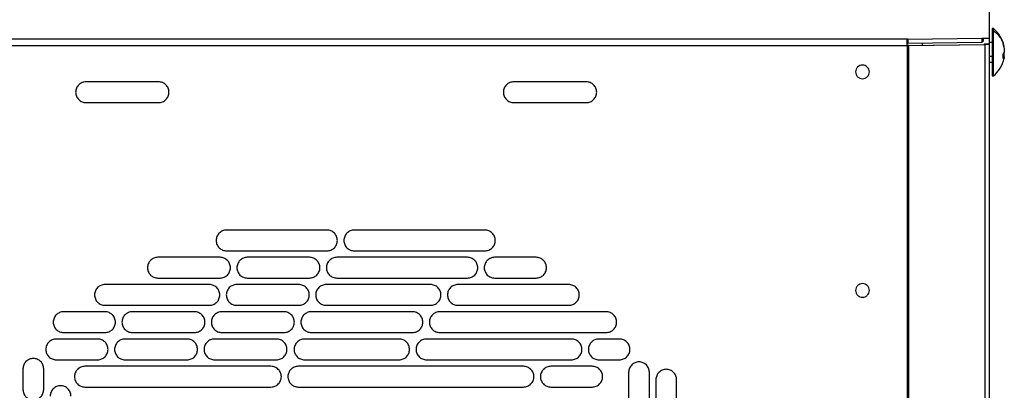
# Model space of a CAD drawing. Header units: millimetres. Extents: x 0 to 3353, y 0 to 2591.
# Tile 9 of 32: x 599 to 901, y 1772 to 1886. Entities that reach past the tile are written whole.
import ezdxf

# ---------------------------------------------------------------- set-up
doc = ezdxf.new("R2010")
doc.units = ezdxf.units.MM
doc.header["$LTSCALE"] = 12

msp = doc.modelspace()

# ---------------------------------------------------------------- linework, layer by layer
for p, q in [((896.38, 1880.11), (896.38, 1900.95)), ((897.56, 1883.08), (897.18, 1883.08)), ((871.36, 1879.78), (521.12, 1879.78)), ((871.36, 1879.78), (893.95, 1880.09)), ((871.36, 1879.78), (871.36, 1878.63)), ((871.36, 1878.63), (893.95, 1878.95)), ((893.95, 1880.09), (893.95, 1878.95)), ((894.38, 1880.11), (895.24, 1880.11)), ((895.24, 1880.11), (896.38, 1880.11)), ((896.38, 1878.26), (896.38, 1880.11)), ((897.18, 1878.8), (896.38, 1878.8)), ((521.34, 1877.85), (871.14, 1877.85)), ((871.14, 1877.85), (871.14, 448.8)), ((871.34, 1877.91), (894.66, 1878.23)), ((871.64, 1877.91), (871.34, 1877.91)), ((871.64, 1877.91), (894.95, 1878.23)), ((871.64, 1877.85), (871.64, 1877.91)), ((871.64, 448.8), (871.64, 1877.85)), ((871.64, 1877.85), (871.64, 1877.85)), ((875.8, 1877.97), (875.8, 1878.7)), ((894.66, 1878.23), (894.95, 1878.23)), ((894.95, 1878.23), (894.95, 448.8)), ((895.24, 1878.26), (896.38, 1878.26)), ((896.38, 448.8), (896.38, 1878.26)), ((900.82, 1877.16), (900.88, 1877.17)), ((896.38, 1874.6), (897.18, 1874.6)), ((896.38, 1872.8), (897.18, 1872.8)), ((900.38, 1874.49), (900.8, 1874.5)), ((900.38, 1874.48), (900.88, 1874.44)), ((900.38, 1874.47), (900.8, 1874.43)), ((900.49, 1875.29), (900.88, 1875.27)), ((641.85, 1866.74), (619.63, 1866.74)), ((772.86, 1866.74), (750.63, 1866.74)), ((897.18, 1868.53), (897.56, 1868.53)), ((619.63, 1860.39), (641.85, 1860.39)), ((750.63, 1860.39), (772.86, 1860.39)), ((693.44, 1821.3), (662.68, 1821.3)), ((741.79, 1821.3), (701.79, 1821.3)), ((660.68, 1812.95), (641.63, 1812.95)), ((662.68, 1814.95), (693.44, 1814.95)), ((688.08, 1812.95), (669.03, 1812.95)), ((736.43, 1812.95), (696.43, 1812.95)), ((701.79, 1814.95), (741.79, 1814.95)), ((757.48, 1812.95), (744.78, 1812.95)), ((641.63, 1806.6), (660.68, 1806.6)), ((669.03, 1806.6), (688.08, 1806.6)), ((696.43, 1806.6), (736.43, 1806.6)), ((744.78, 1806.6), (757.48, 1806.6)), ((657.41, 1804.6), (625.41, 1804.6)), ((684.81, 1804.6), (665.76, 1804.6)), ((725.16, 1804.6), (693.16, 1804.6)), ((767.51, 1804.6), (733.51, 1804.6)), ((625.41, 1798.25), (657.41, 1798.25)), ((665.76, 1798.25), (684.81, 1798.25)), ((693.16, 1798.25), (725.16, 1798.25)), ((733.51, 1798.25), (767.51, 1798.25)), ((625.46, 1796.25), (612.76, 1796.25)), ((652.86, 1796.25), (633.81, 1796.25)), ((680.26, 1796.25), (661.21, 1796.25)), ((719.61, 1796.25), (688.61, 1796.25)), ((778.96, 1796.25), (727.96, 1796.25)), ((612.76, 1789.9), (625.46, 1789.9)), ((633.81, 1789.9), (652.86, 1789.9)), ((661.21, 1789.9), (680.26, 1789.9)), ((688.61, 1789.9), (719.61, 1789.9)), ((727.96, 1789.9), (778.96, 1789.9)), ((623.2, 1787.9), (610.5, 1787.9)), ((650.6, 1787.9), (631.55, 1787.9)), ((678, 1787.9), (658.95, 1787.9)), ((715.53, 1787.9), (686.53, 1787.9)), ((768.33, 1787.9), (723.88, 1787.9)), ((783.03, 1787.9), (776.68, 1787.9)), ((610.5, 1781.55), (623.2, 1781.55)), ((676.28, 1779.55), (619.28, 1779.55)), ((631.55, 1781.55), (650.6, 1781.55)), ((658.95, 1781.55), (678, 1781.55)), ((753.63, 1779.55), (684.63, 1779.55)), ((686.53, 1781.55), (715.53, 1781.55)), ((723.88, 1781.55), (768.33, 1781.55)), ((774.68, 1779.55), (761.98, 1779.55)), ((776.68, 1781.55), (783.03, 1781.55)), ((600.31, 1778.76), (600.31, 1772.41)), ((606.66, 1772.41), (606.66, 1778.76)), ((785.82, 1777.71), (785.82, 1765.01)), ((792.17, 1765.01), (792.17, 1777.71)), ((794.17, 1775.45), (794.17, 1762.75)), ((800.52, 1762.75), (800.52, 1775.45)), ((619.28, 1773.2), (676.28, 1773.2)), ((684.63, 1773.2), (753.63, 1773.2)), ((761.98, 1773.2), (774.68, 1773.2))]:
    msp.add_line(p, q)
at = {"flags": 128}
msp.add_lwpolyline([(897.56, 1882.46), (897.35, 1882.46), (897.18, 1882.46)], dxfattribs=at)
for start, end in [(11.6932, 50.3366), (309.6633, 348.7067)]:
    msp.add_arc((891.56, 1875.8), 9.43, start, end)
for points, knots in [([(897.18, 1883.05), (897.18, 1883.06), (897.18, 1883.24), (897.18, 1882.84), (897.18, 1882.46)], [0, 0, 0, 0, 0.0511533, 1, 1, 1, 1]), ([(897.18, 1882.46), (897.18, 1881.98), (897.18, 1881.02), (897.18, 1878.5), (897.18, 1875.65), (897.18, 1872.8), (897.18, 1870.43), (897.18, 1868.82), (897.18, 1868.64), (897.18, 1868.56)], [0, 0, 0, 0, 0.143966, 0.287932, 0.431898, 0.575864, 0.71983, 0.863795, 1, 1, 1, 1]), ([(897.56, 1882.46), (897.56, 1882.84), (897.56, 1883.24), (897.56, 1883.06), (897.56, 1883.05)], [0, 0, 0, 0, 0.9488467, 1, 1, 1, 1]), ([(897.56, 1868.56), (897.56, 1868.64), (897.56, 1868.82), (897.56, 1870.43), (897.56, 1872.8), (897.56, 1875.65), (897.56, 1878.5), (897.56, 1881.02), (897.56, 1881.98), (897.56, 1882.46)], [0, 0, 0, 0, 0.136072, 0.28006, 0.424048, 0.568036, 0.712024, 0.856012, 1, 1, 1, 1]), ([(897.56, 1882.46), (898.18, 1882), (898.74, 1881.45), (899.7, 1880.23), (900.09, 1879.56), (900.38, 1878.86)], [0, 0, 0, 0, 0.5, 0.5, 1, 1, 1, 1]), ([(871.14, 1877.85), (871.14, 1877.89), (871.14, 1877.99), (871.13, 1878.16), (871.13, 1878.39), (871.12, 1878.7), (871.11, 1879.05), (871.11, 1879.37), (871.13, 1879.58), (871.16, 1879.69), (871.2, 1879.74), (871.23, 1879.76), (871.27, 1879.77), (871.31, 1879.77), (871.35, 1879.78), (871.36, 1879.78)], [0, 0, 0, 0, 0.041203, 0.100068, 0.176588, 0.270749, 0.438453, 0.575612, 0.724397, 0.839475, 0.883548, 0.921115, 0.952543, 0.978464, 1, 1, 1, 1]), ([(893.95, 1880.09), (893.98, 1880.09), (894.03, 1880.09), (894.12, 1880.1), (894.2, 1880.1), (894.3, 1880.1), (894.35, 1880.11), (894.38, 1880.11)], [0, 0, 0, 0, 0.165612, 0.331789, 0.500677, 0.750547, 1, 1, 1, 1]), ([(894.38, 1880.11), (894.37, 1879.91), (894.36, 1879.53), (894.34, 1879.15), (894.33, 1878.96)], [0, 0, 0, 0, 0.50886, 1, 1, 1, 1]), ([(900.8, 1877.7), (900.78, 1877.79), (900.74, 1877.98), (900.67, 1878.26), (900.58, 1878.53), (900.49, 1878.8), (900.42, 1878.98), (900.38, 1879.07)], [0, 0, 0, 0, 0.200224, 0.400112, 0.599888, 0.799776, 1, 1, 1, 1]), ([(871.14, 1877.85), (871.14, 1877.94), (871.13, 1878.06), (871.11, 1878.28), (871.11, 1878.38), (871.12, 1878.54), (871.14, 1878.58), (871.21, 1878.63), (871.27, 1878.63), (871.36, 1878.63)], [0, 0, 0, 0, 0.25, 0.25, 0.5, 0.5, 0.75, 0.75, 1, 1, 1, 1]), ([(895.24, 1878.26), (895.24, 1878.25), (895.23, 1878.25), (895.17, 1878.24), (895.13, 1878.24), (895.02, 1878.24), (894.96, 1878.24), (894.81, 1878.24), (894.73, 1878.24), (894.66, 1878.23)], [0, 0, 0, 0, 0.25, 0.25, 0.5, 0.5, 0.75, 0.75, 1, 1, 1, 1]), ([(896.38, 1878.26), (896.38, 1878.25), (896.38, 1878.25), (896.36, 1878.25), (896.34, 1878.25), (896.29, 1878.25), (896.22, 1878.24), (896.13, 1878.24), (896.01, 1878.24), (895.87, 1878.24), (895.69, 1878.24), (895.47, 1878.24), (895.23, 1878.24), (895.05, 1878.23), (894.95, 1878.23)], [0, 0, 0, 0, 0.051056, 0.107983, 0.170781, 0.239449, 0.313987, 0.394393, 0.480666, 0.572806, 0.670811, 0.774679, 0.884409, 1, 1, 1, 1]), ([(900.38, 1878.51), (900.42, 1878.42), (900.49, 1878.24), (900.58, 1877.96), (900.67, 1877.68), (900.74, 1877.39), (900.78, 1877.2), (900.8, 1877.11)], [0, 0, 0, 0, 0.2002236, 0.4001119, 0.5998881, 0.7997764, 1, 1, 1, 1]), ([(900.8, 1875.77), (900.78, 1875.73), (900.74, 1875.64), (900.67, 1875.51), (900.58, 1875.39), (900.49, 1875.26), (900.42, 1875.17), (900.38, 1875.13)], [0, 0, 0, 0, 0.200224, 0.400112, 0.599888, 0.799776, 1, 1, 1, 1]), ([(900.38, 1873.85), (900.42, 1873.89), (900.49, 1873.96), (900.58, 1874.08), (900.67, 1874.19), (900.74, 1874.31), (900.78, 1874.39), (900.8, 1874.43)], [0, 0, 0, 0, 0.200224, 0.400112, 0.599888, 0.799776, 1, 1, 1, 1]), ([(859.54, 1869.79), (859.54, 1870.06), (859.48, 1870.34), (859.27, 1870.85), (859.12, 1871.08), (858.73, 1871.47), (858.5, 1871.62), (857.99, 1871.83), (857.71, 1871.89), (857.16, 1871.89), (856.89, 1871.83), (856.38, 1871.62), (856.15, 1871.47), (855.76, 1871.08), (855.6, 1870.85), (855.39, 1870.34), (855.34, 1870.06), (855.34, 1869.79)], [0, 0, 0, 0, 0.125, 0.125, 0.25, 0.25, 0.375, 0.375, 0.5, 0.5, 0.625, 0.625, 0.75, 0.75, 0.875, 0.875, 1, 1, 1, 1]), ([(855.34, 1869.79), (855.34, 1869.51), (855.39, 1869.24), (855.6, 1868.73), (855.76, 1868.5), (856.15, 1868.11), (856.38, 1867.95), (856.89, 1867.74), (857.16, 1867.69), (857.71, 1867.69), (857.99, 1867.74), (858.5, 1867.95), (858.73, 1868.11), (859.12, 1868.5), (859.27, 1868.73), (859.48, 1869.24), (859.54, 1869.51), (859.54, 1869.79)], [0, 0, 0, 0, 0.125, 0.125, 0.25, 0.25, 0.375, 0.375, 0.5, 0.5, 0.625, 0.625, 0.75, 0.75, 0.875, 0.875, 1, 1, 1, 1]), ([(619.63, 1866.74), (619.21, 1866.74), (618.79, 1866.65), (618.03, 1866.34), (617.67, 1866.1), (617.09, 1865.51), (616.85, 1865.16), (616.53, 1864.39), (616.45, 1863.98), (616.45, 1863.15), (616.53, 1862.73), (616.85, 1861.96), (617.09, 1861.61), (617.67, 1861.02), (618.03, 1860.79), (618.79, 1860.47), (619.21, 1860.39), (619.63, 1860.39)], [0, 0, 0, 0, 0.125, 0.125, 0.25, 0.25, 0.375, 0.375, 0.5, 0.5, 0.625, 0.625, 0.75, 0.75, 0.875, 0.875, 1, 1, 1, 1]), ([(645.03, 1863.56), (645.03, 1863.98), (644.94, 1864.39), (644.62, 1865.16), (644.39, 1865.51), (643.8, 1866.1), (643.45, 1866.34), (642.68, 1866.65), (642.27, 1866.74), (641.85, 1866.74)], [0, 0, 0, 0, 0.25, 0.25, 0.5, 0.5, 0.75, 0.75, 1, 1, 1, 1]), ([(750.63, 1866.74), (750.21, 1866.74), (749.8, 1866.65), (749.03, 1866.34), (748.68, 1866.1), (748.09, 1865.51), (747.86, 1865.16), (747.54, 1864.39), (747.46, 1863.98), (747.46, 1863.15), (747.54, 1862.73), (747.86, 1861.96), (748.09, 1861.61), (748.68, 1861.02), (749.03, 1860.79), (749.8, 1860.47), (750.21, 1860.39), (750.63, 1860.39)], [0, 0, 0, 0, 0.125, 0.125, 0.25, 0.25, 0.375, 0.375, 0.5, 0.5, 0.625, 0.625, 0.75, 0.75, 0.875, 0.875, 1, 1, 1, 1]), ([(776.03, 1863.56), (776.03, 1863.98), (775.95, 1864.39), (775.63, 1865.16), (775.39, 1865.51), (774.81, 1866.1), (774.45, 1866.34), (773.69, 1866.65), (773.27, 1866.74), (772.86, 1866.74)], [0, 0, 0, 0, 0.25, 0.25, 0.5, 0.5, 0.75, 0.75, 1, 1, 1, 1]), ([(641.85, 1860.39), (642.27, 1860.39), (642.68, 1860.47), (643.45, 1860.79), (643.8, 1861.02), (644.39, 1861.61), (644.62, 1861.96), (644.94, 1862.73), (645.03, 1863.15), (645.03, 1863.56)], [0, 0, 0, 0, 0.25, 0.25, 0.5, 0.5, 0.75, 0.75, 1, 1, 1, 1]), ([(772.86, 1860.39), (773.27, 1860.39), (773.69, 1860.47), (774.45, 1860.79), (774.81, 1861.02), (775.39, 1861.61), (775.63, 1861.96), (775.95, 1862.73), (776.03, 1863.15), (776.03, 1863.56)], [0, 0, 0, 0, 0.25, 0.25, 0.5, 0.5, 0.75, 0.75, 1, 1, 1, 1]), ([(662.68, 1821.3), (662.26, 1821.3), (661.85, 1821.22), (661.08, 1820.9), (660.73, 1820.66), (660.14, 1820.07), (659.9, 1819.72), (659.58, 1818.95), (659.5, 1818.54), (659.5, 1817.71), (659.58, 1817.29), (659.9, 1816.52), (660.14, 1816.17), (660.73, 1815.58), (661.08, 1815.35), (661.85, 1815.03), (662.26, 1814.95), (662.68, 1814.95)], [0, 0, 0, 0, 0.125, 0.125, 0.25, 0.25, 0.375, 0.375, 0.5, 0.5, 0.625, 0.625, 0.75, 0.75, 0.875, 0.875, 1, 1, 1, 1]), ([(696.61, 1818.12), (696.61, 1818.54), (696.53, 1818.95), (696.21, 1819.72), (695.97, 1820.07), (695.39, 1820.66), (695.03, 1820.9), (694.27, 1821.22), (693.85, 1821.3), (693.44, 1821.3)], [0, 0, 0, 0, 0.25, 0.25, 0.5, 0.5, 0.75, 0.75, 1, 1, 1, 1]), ([(701.79, 1821.3), (701.37, 1821.3), (700.95, 1821.22), (700.19, 1820.9), (699.83, 1820.66), (699.25, 1820.07), (699.01, 1819.72), (698.69, 1818.95), (698.61, 1818.54), (698.61, 1817.71), (698.69, 1817.29), (699.01, 1816.52), (699.25, 1816.17), (699.83, 1815.58), (700.19, 1815.35), (700.95, 1815.03), (701.37, 1814.95), (701.79, 1814.95)], [0, 0, 0, 0, 0.125, 0.125, 0.25, 0.25, 0.375, 0.375, 0.5, 0.5, 0.625, 0.625, 0.75, 0.75, 0.875, 0.875, 1, 1, 1, 1]), ([(744.96, 1818.12), (744.96, 1818.54), (744.88, 1818.95), (744.56, 1819.72), (744.32, 1820.07), (743.74, 1820.66), (743.38, 1820.9), (742.62, 1821.22), (742.2, 1821.3), (741.79, 1821.3)], [0, 0, 0, 0, 0.25, 0.25, 0.5, 0.5, 0.75, 0.75, 1, 1, 1, 1]), ([(693.44, 1814.95), (693.85, 1814.95), (694.27, 1815.03), (695.03, 1815.35), (695.39, 1815.58), (695.97, 1816.17), (696.21, 1816.52), (696.53, 1817.29), (696.61, 1817.71), (696.61, 1818.12)], [0, 0, 0, 0, 0.25, 0.25, 0.5, 0.5, 0.75, 0.75, 1, 1, 1, 1]), ([(741.79, 1814.95), (742.2, 1814.95), (742.62, 1815.03), (743.38, 1815.35), (743.74, 1815.58), (744.32, 1816.17), (744.56, 1816.52), (744.88, 1817.29), (744.96, 1817.71), (744.96, 1818.12)], [0, 0, 0, 0, 0.25, 0.25, 0.5, 0.5, 0.75, 0.75, 1, 1, 1, 1]), ([(641.63, 1812.95), (641.21, 1812.95), (640.8, 1812.87), (640.03, 1812.55), (639.68, 1812.31), (639.09, 1811.72), (638.85, 1811.37), (638.53, 1810.6), (638.45, 1810.19), (638.45, 1809.36), (638.53, 1808.94), (638.85, 1808.17), (639.09, 1807.82), (639.68, 1807.23), (640.03, 1807), (640.8, 1806.68), (641.21, 1806.6), (641.63, 1806.6)], [0, 0, 0, 0, 0.125, 0.125, 0.25, 0.25, 0.375, 0.375, 0.5, 0.5, 0.625, 0.625, 0.75, 0.75, 0.875, 0.875, 1, 1, 1, 1]), ([(663.85, 1809.77), (663.85, 1810.19), (663.77, 1810.6), (663.45, 1811.37), (663.22, 1811.72), (662.63, 1812.31), (662.28, 1812.55), (661.51, 1812.87), (661.09, 1812.95), (660.68, 1812.95)], [0, 0, 0, 0, 0.25, 0.25, 0.5, 0.5, 0.75, 0.75, 1, 1, 1, 1]), ([(669.03, 1812.95), (668.61, 1812.95), (668.2, 1812.87), (667.43, 1812.55), (667.08, 1812.31), (666.49, 1811.72), (666.25, 1811.37), (665.93, 1810.6), (665.85, 1810.19), (665.85, 1809.36), (665.93, 1808.94), (666.25, 1808.17), (666.49, 1807.82), (667.08, 1807.23), (667.43, 1807), (668.2, 1806.68), (668.61, 1806.6), (669.03, 1806.6)], [0, 0, 0, 0, 0.125, 0.125, 0.25, 0.25, 0.375, 0.375, 0.5, 0.5, 0.625, 0.625, 0.75, 0.75, 0.875, 0.875, 1, 1, 1, 1]), ([(691.25, 1809.77), (691.25, 1810.19), (691.17, 1810.6), (690.85, 1811.37), (690.62, 1811.72), (690.03, 1812.31), (689.68, 1812.55), (688.91, 1812.87), (688.49, 1812.95), (688.08, 1812.95)], [0, 0, 0, 0, 0.25, 0.25, 0.5, 0.5, 0.75, 0.75, 1, 1, 1, 1]), ([(696.43, 1812.95), (696.01, 1812.95), (695.6, 1812.87), (694.83, 1812.55), (694.48, 1812.31), (693.89, 1811.72), (693.65, 1811.37), (693.33, 1810.6), (693.25, 1810.19), (693.25, 1809.36), (693.33, 1808.94), (693.65, 1808.17), (693.89, 1807.82), (694.48, 1807.23), (694.83, 1807), (695.6, 1806.68), (696.01, 1806.6), (696.43, 1806.6)], [0, 0, 0, 0, 0.125, 0.125, 0.25, 0.25, 0.375, 0.375, 0.5, 0.5, 0.625, 0.625, 0.75, 0.75, 0.875, 0.875, 1, 1, 1, 1]), ([(739.6, 1809.77), (739.6, 1810.19), (739.52, 1810.6), (739.2, 1811.37), (738.97, 1811.72), (738.38, 1812.31), (738.03, 1812.55), (737.26, 1812.87), (736.84, 1812.95), (736.43, 1812.95)], [0, 0, 0, 0, 0.25, 0.25, 0.5, 0.5, 0.75, 0.75, 1, 1, 1, 1]), ([(744.78, 1812.95), (744.36, 1812.95), (743.95, 1812.87), (743.18, 1812.55), (742.83, 1812.31), (742.24, 1811.72), (742, 1811.37), (741.68, 1810.6), (741.6, 1810.19), (741.6, 1809.36), (741.68, 1808.94), (742, 1808.17), (742.24, 1807.82), (742.83, 1807.23), (743.18, 1807), (743.95, 1806.68), (744.36, 1806.6), (744.78, 1806.6)], [0, 0, 0, 0, 0.125, 0.125, 0.25, 0.25, 0.375, 0.375, 0.5, 0.5, 0.625, 0.625, 0.75, 0.75, 0.875, 0.875, 1, 1, 1, 1]), ([(760.65, 1809.77), (760.65, 1810.19), (760.57, 1810.6), (760.25, 1811.37), (760.02, 1811.72), (759.43, 1812.31), (759.08, 1812.55), (758.31, 1812.87), (757.89, 1812.95), (757.48, 1812.95)], [0, 0, 0, 0, 0.25, 0.25, 0.5, 0.5, 0.75, 0.75, 1, 1, 1, 1]), ([(660.68, 1806.6), (661.09, 1806.6), (661.51, 1806.68), (662.28, 1807), (662.63, 1807.23), (663.22, 1807.82), (663.45, 1808.17), (663.77, 1808.94), (663.85, 1809.36), (663.85, 1809.77)], [0, 0, 0, 0, 0.25, 0.25, 0.5, 0.5, 0.75, 0.75, 1, 1, 1, 1]), ([(688.08, 1806.6), (688.49, 1806.6), (688.91, 1806.68), (689.68, 1807), (690.03, 1807.23), (690.62, 1807.82), (690.85, 1808.17), (691.17, 1808.94), (691.25, 1809.36), (691.25, 1809.77)], [0, 0, 0, 0, 0.25, 0.25, 0.5, 0.5, 0.75, 0.75, 1, 1, 1, 1]), ([(736.43, 1806.6), (736.84, 1806.6), (737.26, 1806.68), (738.03, 1807), (738.38, 1807.23), (738.97, 1807.82), (739.2, 1808.17), (739.52, 1808.94), (739.6, 1809.36), (739.6, 1809.77)], [0, 0, 0, 0, 0.25, 0.25, 0.5, 0.5, 0.75, 0.75, 1, 1, 1, 1]), ([(757.48, 1806.6), (757.89, 1806.6), (758.31, 1806.68), (759.08, 1807), (759.43, 1807.23), (760.02, 1807.82), (760.25, 1808.17), (760.57, 1808.94), (760.65, 1809.36), (760.65, 1809.77)], [0, 0, 0, 0, 0.25, 0.25, 0.5, 0.5, 0.75, 0.75, 1, 1, 1, 1]), ([(625.41, 1804.6), (625, 1804.6), (624.58, 1804.52), (623.81, 1804.2), (623.46, 1803.96), (622.87, 1803.37), (622.64, 1803.02), (622.32, 1802.25), (622.24, 1801.84), (622.24, 1801.01), (622.32, 1800.59), (622.64, 1799.82), (622.87, 1799.47), (623.46, 1798.88), (623.81, 1798.65), (624.58, 1798.33), (625, 1798.25), (625.41, 1798.25)], [0, 0, 0, 0, 0.125, 0.125, 0.25, 0.25, 0.375, 0.375, 0.5, 0.5, 0.625, 0.625, 0.75, 0.75, 0.875, 0.875, 1, 1, 1, 1]), ([(660.59, 1801.42), (660.59, 1801.84), (660.5, 1802.25), (660.19, 1803.02), (659.95, 1803.37), (659.36, 1803.96), (659.01, 1804.2), (658.24, 1804.52), (657.83, 1804.6), (657.41, 1804.6)], [0, 0, 0, 0, 0.25, 0.25, 0.5, 0.5, 0.75, 0.75, 1, 1, 1, 1]), ([(665.76, 1804.6), (665.35, 1804.6), (664.93, 1804.52), (664.16, 1804.2), (663.81, 1803.96), (663.22, 1803.37), (662.99, 1803.02), (662.67, 1802.25), (662.59, 1801.84), (662.59, 1801.01), (662.67, 1800.59), (662.99, 1799.82), (663.22, 1799.47), (663.81, 1798.88), (664.16, 1798.65), (664.93, 1798.33), (665.35, 1798.25), (665.76, 1798.25)], [0, 0, 0, 0, 0.125, 0.125, 0.25, 0.25, 0.375, 0.375, 0.5, 0.5, 0.625, 0.625, 0.75, 0.75, 0.875, 0.875, 1, 1, 1, 1]), ([(687.99, 1801.42), (687.99, 1801.84), (687.9, 1802.25), (687.59, 1803.02), (687.35, 1803.37), (686.76, 1803.96), (686.41, 1804.2), (685.64, 1804.52), (685.23, 1804.6), (684.81, 1804.6)], [0, 0, 0, 0, 0.25, 0.25, 0.5, 0.5, 0.75, 0.75, 1, 1, 1, 1]), ([(693.16, 1804.6), (692.75, 1804.6), (692.33, 1804.52), (691.56, 1804.2), (691.21, 1803.96), (690.62, 1803.37), (690.39, 1803.02), (690.07, 1802.25), (689.99, 1801.84), (689.99, 1801.01), (690.07, 1800.59), (690.39, 1799.82), (690.62, 1799.47), (691.21, 1798.88), (691.56, 1798.65), (692.33, 1798.33), (692.75, 1798.25), (693.16, 1798.25)], [0, 0, 0, 0, 0.125, 0.125, 0.25, 0.25, 0.375, 0.375, 0.5, 0.5, 0.625, 0.625, 0.75, 0.75, 0.875, 0.875, 1, 1, 1, 1]), ([(728.34, 1801.42), (728.34, 1801.84), (728.25, 1802.25), (727.94, 1803.02), (727.7, 1803.37), (727.11, 1803.96), (726.76, 1804.2), (725.99, 1804.52), (725.58, 1804.6), (725.16, 1804.6)], [0, 0, 0, 0, 0.25, 0.25, 0.5, 0.5, 0.75, 0.75, 1, 1, 1, 1]), ([(733.51, 1804.6), (733.1, 1804.6), (732.68, 1804.52), (731.91, 1804.2), (731.56, 1803.96), (730.97, 1803.37), (730.74, 1803.02), (730.42, 1802.25), (730.34, 1801.84), (730.34, 1801.01), (730.42, 1800.59), (730.74, 1799.82), (730.97, 1799.47), (731.56, 1798.88), (731.91, 1798.65), (732.68, 1798.33), (733.1, 1798.25), (733.51, 1798.25)], [0, 0, 0, 0, 0.125, 0.125, 0.25, 0.25, 0.375, 0.375, 0.5, 0.5, 0.625, 0.625, 0.75, 0.75, 0.875, 0.875, 1, 1, 1, 1]), ([(770.69, 1801.42), (770.69, 1801.84), (770.6, 1802.25), (770.29, 1803.02), (770.05, 1803.37), (769.46, 1803.96), (769.11, 1804.2), (768.34, 1804.52), (767.93, 1804.6), (767.51, 1804.6)], [0, 0, 0, 0, 0.25, 0.25, 0.5, 0.5, 0.75, 0.75, 1, 1, 1, 1]), ([(859.54, 1802.79), (859.54, 1803.06), (859.48, 1803.34), (859.27, 1803.85), (859.12, 1804.08), (858.73, 1804.47), (858.5, 1804.62), (857.99, 1804.83), (857.71, 1804.89), (857.16, 1804.89), (856.89, 1804.83), (856.38, 1804.62), (856.15, 1804.47), (855.76, 1804.08), (855.6, 1803.85), (855.39, 1803.34), (855.34, 1803.06), (855.34, 1802.79)], [0, 0, 0, 0, 0.125, 0.125, 0.25, 0.25, 0.375, 0.375, 0.5, 0.5, 0.625, 0.625, 0.75, 0.75, 0.875, 0.875, 1, 1, 1, 1]), ([(657.41, 1798.25), (657.83, 1798.25), (658.24, 1798.33), (659.01, 1798.65), (659.36, 1798.88), (659.95, 1799.47), (660.19, 1799.82), (660.5, 1800.59), (660.59, 1801.01), (660.59, 1801.42)], [0, 0, 0, 0, 0.25, 0.25, 0.5, 0.5, 0.75, 0.75, 1, 1, 1, 1]), ([(684.81, 1798.25), (685.23, 1798.25), (685.64, 1798.33), (686.41, 1798.65), (686.76, 1798.88), (687.35, 1799.47), (687.59, 1799.82), (687.9, 1800.59), (687.99, 1801.01), (687.99, 1801.42)], [0, 0, 0, 0, 0.25, 0.25, 0.5, 0.5, 0.75, 0.75, 1, 1, 1, 1]), ([(725.16, 1798.25), (725.58, 1798.25), (725.99, 1798.33), (726.76, 1798.65), (727.11, 1798.88), (727.7, 1799.47), (727.94, 1799.82), (728.25, 1800.59), (728.34, 1801.01), (728.34, 1801.42)], [0, 0, 0, 0, 0.25, 0.25, 0.5, 0.5, 0.75, 0.75, 1, 1, 1, 1]), ([(767.51, 1798.25), (767.93, 1798.25), (768.34, 1798.33), (769.11, 1798.65), (769.46, 1798.88), (770.05, 1799.47), (770.29, 1799.82), (770.6, 1800.59), (770.69, 1801.01), (770.69, 1801.42)], [0, 0, 0, 0, 0.25, 0.25, 0.5, 0.5, 0.75, 0.75, 1, 1, 1, 1]), ([(855.34, 1802.79), (855.34, 1802.51), (855.39, 1802.24), (855.6, 1801.73), (855.76, 1801.5), (856.15, 1801.11), (856.38, 1800.95), (856.89, 1800.74), (857.16, 1800.69), (857.71, 1800.69), (857.99, 1800.74), (858.5, 1800.95), (858.73, 1801.11), (859.12, 1801.5), (859.27, 1801.73), (859.48, 1802.24), (859.54, 1802.51), (859.54, 1802.79)], [0, 0, 0, 0, 0.125, 0.125, 0.25, 0.25, 0.375, 0.375, 0.5, 0.5, 0.625, 0.625, 0.75, 0.75, 0.875, 0.875, 1, 1, 1, 1]), ([(612.76, 1796.25), (612.35, 1796.25), (611.93, 1796.17), (611.16, 1795.85), (610.81, 1795.61), (610.22, 1795.02), (609.99, 1794.67), (609.67, 1793.9), (609.59, 1793.49), (609.59, 1792.66), (609.67, 1792.24), (609.99, 1791.47), (610.22, 1791.12), (610.81, 1790.53), (611.16, 1790.3), (611.93, 1789.98), (612.35, 1789.9), (612.76, 1789.9)], [0, 0, 0, 0, 0.125, 0.125, 0.25, 0.25, 0.375, 0.375, 0.5, 0.5, 0.625, 0.625, 0.75, 0.75, 0.875, 0.875, 1, 1, 1, 1]), ([(628.64, 1793.07), (628.64, 1793.49), (628.55, 1793.9), (628.24, 1794.67), (628, 1795.02), (627.41, 1795.61), (627.06, 1795.85), (626.29, 1796.17), (625.88, 1796.25), (625.46, 1796.25)], [0, 0, 0, 0, 0.25, 0.25, 0.5, 0.5, 0.75, 0.75, 1, 1, 1, 1]), ([(633.81, 1796.25), (633.4, 1796.25), (632.98, 1796.17), (632.21, 1795.85), (631.86, 1795.61), (631.27, 1795.02), (631.04, 1794.67), (630.72, 1793.9), (630.64, 1793.49), (630.64, 1792.66), (630.72, 1792.24), (631.04, 1791.47), (631.27, 1791.12), (631.86, 1790.53), (632.21, 1790.3), (632.98, 1789.98), (633.4, 1789.9), (633.81, 1789.9)], [0, 0, 0, 0, 0.125, 0.125, 0.25, 0.25, 0.375, 0.375, 0.5, 0.5, 0.625, 0.625, 0.75, 0.75, 0.875, 0.875, 1, 1, 1, 1]), ([(656.04, 1793.07), (656.04, 1793.49), (655.95, 1793.9), (655.64, 1794.67), (655.4, 1795.02), (654.81, 1795.61), (654.46, 1795.85), (653.69, 1796.17), (653.28, 1796.25), (652.86, 1796.25)], [0, 0, 0, 0, 0.25, 0.25, 0.5, 0.5, 0.75, 0.75, 1, 1, 1, 1]), ([(661.21, 1796.25), (660.8, 1796.25), (660.38, 1796.17), (659.61, 1795.85), (659.26, 1795.61), (658.67, 1795.02), (658.44, 1794.67), (658.12, 1793.9), (658.04, 1793.49), (658.04, 1792.66), (658.12, 1792.24), (658.44, 1791.47), (658.67, 1791.12), (659.26, 1790.53), (659.61, 1790.3), (660.38, 1789.98), (660.8, 1789.9), (661.21, 1789.9)], [0, 0, 0, 0, 0.125, 0.125, 0.25, 0.25, 0.375, 0.375, 0.5, 0.5, 0.625, 0.625, 0.75, 0.75, 0.875, 0.875, 1, 1, 1, 1]), ([(683.44, 1793.07), (683.44, 1793.49), (683.35, 1793.9), (683.04, 1794.67), (682.8, 1795.02), (682.21, 1795.61), (681.86, 1795.85), (681.09, 1796.17), (680.68, 1796.25), (680.26, 1796.25)], [0, 0, 0, 0, 0.25, 0.25, 0.5, 0.5, 0.75, 0.75, 1, 1, 1, 1]), ([(688.61, 1796.25), (688.2, 1796.25), (687.78, 1796.17), (687.01, 1795.85), (686.66, 1795.61), (686.07, 1795.02), (685.84, 1794.67), (685.52, 1793.9), (685.44, 1793.49), (685.44, 1792.66), (685.52, 1792.24), (685.84, 1791.47), (686.07, 1791.12), (686.66, 1790.53), (687.01, 1790.3), (687.78, 1789.98), (688.2, 1789.9), (688.61, 1789.9)], [0, 0, 0, 0, 0.125, 0.125, 0.25, 0.25, 0.375, 0.375, 0.5, 0.5, 0.625, 0.625, 0.75, 0.75, 0.875, 0.875, 1, 1, 1, 1]), ([(722.79, 1793.07), (722.79, 1793.49), (722.7, 1793.9), (722.39, 1794.67), (722.15, 1795.02), (721.56, 1795.61), (721.21, 1795.85), (720.44, 1796.17), (720.03, 1796.25), (719.61, 1796.25)], [0, 0, 0, 0, 0.25, 0.25, 0.5, 0.5, 0.75, 0.75, 1, 1, 1, 1]), ([(727.96, 1796.25), (727.55, 1796.25), (727.13, 1796.17), (726.36, 1795.85), (726.01, 1795.61), (725.42, 1795.02), (725.19, 1794.67), (724.87, 1793.9), (724.79, 1793.49), (724.79, 1792.66), (724.87, 1792.24), (725.19, 1791.47), (725.42, 1791.12), (726.01, 1790.53), (726.36, 1790.3), (727.13, 1789.98), (727.55, 1789.9), (727.96, 1789.9)], [0, 0, 0, 0, 0.125, 0.125, 0.25, 0.25, 0.375, 0.375, 0.5, 0.5, 0.625, 0.625, 0.75, 0.75, 0.875, 0.875, 1, 1, 1, 1]), ([(782.14, 1793.07), (782.14, 1793.49), (782.05, 1793.9), (781.74, 1794.67), (781.5, 1795.02), (780.91, 1795.61), (780.56, 1795.85), (779.79, 1796.17), (779.38, 1796.25), (778.96, 1796.25)], [0, 0, 0, 0, 0.25, 0.25, 0.5, 0.5, 0.75, 0.75, 1, 1, 1, 1]), ([(625.46, 1789.9), (625.88, 1789.9), (626.29, 1789.98), (627.06, 1790.3), (627.41, 1790.53), (628, 1791.12), (628.24, 1791.47), (628.55, 1792.24), (628.64, 1792.66), (628.64, 1793.07)], [0, 0, 0, 0, 0.25, 0.25, 0.5, 0.5, 0.75, 0.75, 1, 1, 1, 1]), ([(652.86, 1789.9), (653.28, 1789.9), (653.69, 1789.98), (654.46, 1790.3), (654.81, 1790.53), (655.4, 1791.12), (655.64, 1791.47), (655.95, 1792.24), (656.04, 1792.66), (656.04, 1793.07)], [0, 0, 0, 0, 0.25, 0.25, 0.5, 0.5, 0.75, 0.75, 1, 1, 1, 1]), ([(680.26, 1789.9), (680.68, 1789.9), (681.09, 1789.98), (681.86, 1790.3), (682.21, 1790.53), (682.8, 1791.12), (683.04, 1791.47), (683.35, 1792.24), (683.44, 1792.66), (683.44, 1793.07)], [0, 0, 0, 0, 0.25, 0.25, 0.5, 0.5, 0.75, 0.75, 1, 1, 1, 1]), ([(719.61, 1789.9), (720.03, 1789.9), (720.44, 1789.98), (721.21, 1790.3), (721.56, 1790.53), (722.15, 1791.12), (722.39, 1791.47), (722.7, 1792.24), (722.79, 1792.66), (722.79, 1793.07)], [0, 0, 0, 0, 0.25, 0.25, 0.5, 0.5, 0.75, 0.75, 1, 1, 1, 1]), ([(778.96, 1789.9), (779.38, 1789.9), (779.79, 1789.98), (780.56, 1790.3), (780.91, 1790.53), (781.5, 1791.12), (781.74, 1791.47), (782.05, 1792.24), (782.14, 1792.66), (782.14, 1793.07)], [0, 0, 0, 0, 0.25, 0.25, 0.5, 0.5, 0.75, 0.75, 1, 1, 1, 1]), ([(610.5, 1787.9), (610.08, 1787.9), (609.67, 1787.82), (608.9, 1787.5), (608.55, 1787.26), (607.96, 1786.67), (607.73, 1786.32), (607.41, 1785.55), (607.32, 1785.14), (607.32, 1784.31), (607.41, 1783.89), (607.73, 1783.12), (607.96, 1782.77), (608.55, 1782.18), (608.9, 1781.95), (609.67, 1781.63), (610.08, 1781.55), (610.5, 1781.55)], [0, 0, 0, 0, 0.125, 0.125, 0.25, 0.25, 0.375, 0.375, 0.5, 0.5, 0.625, 0.625, 0.75, 0.75, 0.875, 0.875, 1, 1, 1, 1]), ([(626.37, 1784.72), (626.37, 1785.14), (626.29, 1785.55), (625.97, 1786.32), (625.74, 1786.67), (625.15, 1787.26), (624.8, 1787.5), (624.03, 1787.82), (623.62, 1787.9), (623.2, 1787.9)], [0, 0, 0, 0, 0.25, 0.25, 0.5, 0.5, 0.75, 0.75, 1, 1, 1, 1]), ([(631.55, 1787.9), (631.13, 1787.9), (630.72, 1787.82), (629.95, 1787.5), (629.6, 1787.26), (629.01, 1786.67), (628.78, 1786.32), (628.46, 1785.55), (628.37, 1785.14), (628.37, 1784.31), (628.46, 1783.89), (628.78, 1783.12), (629.01, 1782.77), (629.6, 1782.18), (629.95, 1781.95), (630.72, 1781.63), (631.13, 1781.55), (631.55, 1781.55)], [0, 0, 0, 0, 0.125, 0.125, 0.25, 0.25, 0.375, 0.375, 0.5, 0.5, 0.625, 0.625, 0.75, 0.75, 0.875, 0.875, 1, 1, 1, 1]), ([(653.77, 1784.72), (653.77, 1785.14), (653.69, 1785.55), (653.37, 1786.32), (653.14, 1786.67), (652.55, 1787.26), (652.2, 1787.5), (651.43, 1787.82), (651.02, 1787.9), (650.6, 1787.9)], [0, 0, 0, 0, 0.25, 0.25, 0.5, 0.5, 0.75, 0.75, 1, 1, 1, 1]), ([(658.95, 1787.9), (658.53, 1787.9), (658.12, 1787.82), (657.35, 1787.5), (657, 1787.26), (656.41, 1786.67), (656.18, 1786.32), (655.86, 1785.55), (655.77, 1785.14), (655.77, 1784.31), (655.86, 1783.89), (656.18, 1783.12), (656.41, 1782.77), (657, 1782.18), (657.35, 1781.95), (658.12, 1781.63), (658.53, 1781.55), (658.95, 1781.55)], [0, 0, 0, 0, 0.125, 0.125, 0.25, 0.25, 0.375, 0.375, 0.5, 0.5, 0.625, 0.625, 0.75, 0.75, 0.875, 0.875, 1, 1, 1, 1]), ([(681.17, 1784.72), (681.17, 1785.14), (681.09, 1785.55), (680.77, 1786.32), (680.54, 1786.67), (679.95, 1787.26), (679.6, 1787.5), (678.83, 1787.82), (678.42, 1787.9), (678, 1787.9)], [0, 0, 0, 0, 0.25, 0.25, 0.5, 0.5, 0.75, 0.75, 1, 1, 1, 1]), ([(686.53, 1787.9), (686.11, 1787.9), (685.7, 1787.82), (684.93, 1787.5), (684.58, 1787.26), (683.99, 1786.67), (683.76, 1786.32), (683.44, 1785.55), (683.35, 1785.14), (683.35, 1784.31), (683.44, 1783.89), (683.76, 1783.12), (683.99, 1782.77), (684.58, 1782.18), (684.93, 1781.95), (685.7, 1781.63), (686.11, 1781.55), (686.53, 1781.55)], [0, 0, 0, 0, 0.125, 0.125, 0.25, 0.25, 0.375, 0.375, 0.5, 0.5, 0.625, 0.625, 0.75, 0.75, 0.875, 0.875, 1, 1, 1, 1]), ([(718.7, 1784.72), (718.7, 1785.14), (718.62, 1785.55), (718.3, 1786.32), (718.07, 1786.67), (717.48, 1787.26), (717.13, 1787.5), (716.36, 1787.82), (715.95, 1787.9), (715.53, 1787.9)], [0, 0, 0, 0, 0.25, 0.25, 0.5, 0.5, 0.75, 0.75, 1, 1, 1, 1]), ([(723.88, 1787.9), (723.46, 1787.9), (723.05, 1787.82), (722.28, 1787.5), (721.93, 1787.26), (721.34, 1786.67), (721.11, 1786.32), (720.79, 1785.55), (720.7, 1785.14), (720.7, 1784.31), (720.79, 1783.89), (721.11, 1783.12), (721.34, 1782.77), (721.93, 1782.18), (722.28, 1781.95), (723.05, 1781.63), (723.46, 1781.55), (723.88, 1781.55)], [0, 0, 0, 0, 0.125, 0.125, 0.25, 0.25, 0.375, 0.375, 0.5, 0.5, 0.625, 0.625, 0.75, 0.75, 0.875, 0.875, 1, 1, 1, 1]), ([(771.5, 1784.72), (771.5, 1785.14), (771.42, 1785.55), (771.1, 1786.32), (770.87, 1786.67), (770.28, 1787.26), (769.93, 1787.5), (769.16, 1787.82), (768.75, 1787.9), (768.33, 1787.9)], [0, 0, 0, 0, 0.25, 0.25, 0.5, 0.5, 0.75, 0.75, 1, 1, 1, 1]), ([(776.68, 1787.9), (776.26, 1787.9), (775.85, 1787.82), (775.08, 1787.5), (774.73, 1787.26), (774.14, 1786.67), (773.91, 1786.32), (773.59, 1785.55), (773.5, 1785.14), (773.5, 1784.31), (773.59, 1783.89), (773.91, 1783.12), (774.14, 1782.77), (774.73, 1782.18), (775.08, 1781.95), (775.85, 1781.63), (776.26, 1781.55), (776.68, 1781.55)], [0, 0, 0, 0, 0.125, 0.125, 0.25, 0.25, 0.375, 0.375, 0.5, 0.5, 0.625, 0.625, 0.75, 0.75, 0.875, 0.875, 1, 1, 1, 1]), ([(786.2, 1784.72), (786.2, 1785.14), (786.12, 1785.55), (785.8, 1786.32), (785.57, 1786.67), (784.98, 1787.26), (784.63, 1787.5), (783.86, 1787.82), (783.45, 1787.9), (783.03, 1787.9)], [0, 0, 0, 0, 0.25, 0.25, 0.5, 0.5, 0.75, 0.75, 1, 1, 1, 1]), ([(623.2, 1781.55), (623.62, 1781.55), (624.03, 1781.63), (624.8, 1781.95), (625.15, 1782.18), (625.74, 1782.77), (625.97, 1783.12), (626.29, 1783.89), (626.37, 1784.31), (626.37, 1784.72)], [0, 0, 0, 0, 0.25, 0.25, 0.5, 0.5, 0.75, 0.75, 1, 1, 1, 1]), ([(650.6, 1781.55), (651.02, 1781.55), (651.43, 1781.63), (652.2, 1781.95), (652.55, 1782.18), (653.14, 1782.77), (653.37, 1783.12), (653.69, 1783.89), (653.77, 1784.31), (653.77, 1784.72)], [0, 0, 0, 0, 0.25, 0.25, 0.5, 0.5, 0.75, 0.75, 1, 1, 1, 1]), ([(678, 1781.55), (678.42, 1781.55), (678.83, 1781.63), (679.6, 1781.95), (679.95, 1782.18), (680.54, 1782.77), (680.77, 1783.12), (681.09, 1783.89), (681.17, 1784.31), (681.17, 1784.72)], [0, 0, 0, 0, 0.25, 0.25, 0.5, 0.5, 0.75, 0.75, 1, 1, 1, 1]), ([(715.53, 1781.55), (715.95, 1781.55), (716.36, 1781.63), (717.13, 1781.95), (717.48, 1782.18), (718.07, 1782.77), (718.3, 1783.12), (718.62, 1783.89), (718.7, 1784.31), (718.7, 1784.72)], [0, 0, 0, 0, 0.25, 0.25, 0.5, 0.5, 0.75, 0.75, 1, 1, 1, 1]), ([(768.33, 1781.55), (768.75, 1781.55), (769.16, 1781.63), (769.93, 1781.95), (770.28, 1782.18), (770.87, 1782.77), (771.1, 1783.12), (771.42, 1783.89), (771.5, 1784.31), (771.5, 1784.72)], [0, 0, 0, 0, 0.25, 0.25, 0.5, 0.5, 0.75, 0.75, 1, 1, 1, 1]), ([(783.03, 1781.55), (783.45, 1781.55), (783.86, 1781.63), (784.63, 1781.95), (784.98, 1782.18), (785.57, 1782.77), (785.8, 1783.12), (786.12, 1783.89), (786.2, 1784.31), (786.2, 1784.72)], [0, 0, 0, 0, 0.25, 0.25, 0.5, 0.5, 0.75, 0.75, 1, 1, 1, 1]), ([(606.66, 1778.76), (606.66, 1779.17), (606.58, 1779.59), (606.26, 1780.36), (606.02, 1780.71), (605.44, 1781.3), (605.08, 1781.53), (604.32, 1781.85), (603.9, 1781.93), (603.07, 1781.93), (602.65, 1781.85), (601.89, 1781.53), (601.53, 1781.3), (600.95, 1780.71), (600.71, 1780.36), (600.39, 1779.59), (600.31, 1779.17), (600.31, 1778.76)], [0, 0, 0, 0, 0.125, 0.125, 0.25, 0.25, 0.375, 0.375, 0.5, 0.5, 0.625, 0.625, 0.75, 0.75, 0.875, 0.875, 1, 1, 1, 1]), ([(619.28, 1779.55), (618.86, 1779.55), (618.45, 1779.47), (617.68, 1779.15), (617.33, 1778.91), (616.74, 1778.32), (616.51, 1777.97), (616.19, 1777.2), (616.1, 1776.79), (616.1, 1775.96), (616.19, 1775.54), (616.51, 1774.77), (616.74, 1774.42), (617.33, 1773.83), (617.68, 1773.6), (618.45, 1773.28), (618.86, 1773.2), (619.28, 1773.2)], [0, 0, 0, 0, 0.125, 0.125, 0.25, 0.25, 0.375, 0.375, 0.5, 0.5, 0.625, 0.625, 0.75, 0.75, 0.875, 0.875, 1, 1, 1, 1]), ([(679.45, 1776.37), (679.45, 1776.79), (679.37, 1777.2), (679.05, 1777.97), (678.82, 1778.32), (678.23, 1778.91), (677.88, 1779.15), (677.11, 1779.47), (676.7, 1779.55), (676.28, 1779.55)], [0, 0, 0, 0, 0.25, 0.25, 0.5, 0.5, 0.75, 0.75, 1, 1, 1, 1]), ([(684.63, 1779.55), (684.21, 1779.55), (683.8, 1779.47), (683.03, 1779.15), (682.68, 1778.91), (682.09, 1778.32), (681.86, 1777.97), (681.54, 1777.2), (681.45, 1776.79), (681.45, 1775.96), (681.54, 1775.54), (681.86, 1774.77), (682.09, 1774.42), (682.68, 1773.83), (683.03, 1773.6), (683.8, 1773.28), (684.21, 1773.2), (684.63, 1773.2)], [0, 0, 0, 0, 0.125, 0.125, 0.25, 0.25, 0.375, 0.375, 0.5, 0.5, 0.625, 0.625, 0.75, 0.75, 0.875, 0.875, 1, 1, 1, 1]), ([(756.8, 1776.37), (756.8, 1776.79), (756.72, 1777.2), (756.4, 1777.97), (756.17, 1778.32), (755.58, 1778.91), (755.23, 1779.15), (754.46, 1779.47), (754.05, 1779.55), (753.63, 1779.55)], [0, 0, 0, 0, 0.25, 0.25, 0.5, 0.5, 0.75, 0.75, 1, 1, 1, 1]), ([(761.98, 1779.55), (761.56, 1779.55), (761.15, 1779.47), (760.38, 1779.15), (760.03, 1778.91), (759.44, 1778.32), (759.21, 1777.97), (758.89, 1777.2), (758.8, 1776.79), (758.8, 1775.96), (758.89, 1775.54), (759.21, 1774.77), (759.44, 1774.42), (760.03, 1773.83), (760.38, 1773.6), (761.15, 1773.28), (761.56, 1773.2), (761.98, 1773.2)], [0, 0, 0, 0, 0.125, 0.125, 0.25, 0.25, 0.375, 0.375, 0.5, 0.5, 0.625, 0.625, 0.75, 0.75, 0.875, 0.875, 1, 1, 1, 1]), ([(777.85, 1776.37), (777.85, 1776.79), (777.77, 1777.2), (777.45, 1777.97), (777.22, 1778.32), (776.63, 1778.91), (776.28, 1779.15), (775.51, 1779.47), (775.1, 1779.55), (774.68, 1779.55)], [0, 0, 0, 0, 0.25, 0.25, 0.5, 0.5, 0.75, 0.75, 1, 1, 1, 1]), ([(792.17, 1777.71), (792.17, 1778.12), (792.09, 1778.54), (791.77, 1779.31), (791.53, 1779.66), (790.95, 1780.25), (790.59, 1780.48), (789.83, 1780.8), (789.41, 1780.88), (788.58, 1780.88), (788.16, 1780.8), (787.4, 1780.48), (787.04, 1780.25), (786.46, 1779.66), (786.22, 1779.31), (785.9, 1778.54), (785.82, 1778.12), (785.82, 1777.71)], [0, 0, 0, 0, 0.125, 0.125, 0.25, 0.25, 0.375, 0.375, 0.5, 0.5, 0.625, 0.625, 0.75, 0.75, 0.875, 0.875, 1, 1, 1, 1]), ([(676.28, 1773.2), (676.7, 1773.2), (677.11, 1773.28), (677.88, 1773.6), (678.23, 1773.83), (678.82, 1774.42), (679.05, 1774.77), (679.37, 1775.54), (679.45, 1775.96), (679.45, 1776.37)], [0, 0, 0, 0, 0.25, 0.25, 0.5, 0.5, 0.75, 0.75, 1, 1, 1, 1]), ([(753.63, 1773.2), (754.05, 1773.2), (754.46, 1773.28), (755.23, 1773.6), (755.58, 1773.83), (756.17, 1774.42), (756.4, 1774.77), (756.72, 1775.54), (756.8, 1775.96), (756.8, 1776.37)], [0, 0, 0, 0, 0.25, 0.25, 0.5, 0.5, 0.75, 0.75, 1, 1, 1, 1]), ([(774.68, 1773.2), (775.1, 1773.2), (775.51, 1773.28), (776.28, 1773.6), (776.63, 1773.83), (777.22, 1774.42), (777.45, 1774.77), (777.77, 1775.54), (777.85, 1775.96), (777.85, 1776.37)], [0, 0, 0, 0, 0.25, 0.25, 0.5, 0.5, 0.75, 0.75, 1, 1, 1, 1]), ([(800.52, 1775.45), (800.52, 1775.86), (800.44, 1776.28), (800.12, 1777.04), (799.88, 1777.4), (799.3, 1777.98), (798.94, 1778.22), (798.18, 1778.54), (797.76, 1778.62), (796.93, 1778.62), (796.51, 1778.54), (795.75, 1778.22), (795.39, 1777.98), (794.81, 1777.4), (794.57, 1777.04), (794.25, 1776.28), (794.17, 1775.86), (794.17, 1775.45)], [0, 0, 0, 0, 0.125, 0.125, 0.25, 0.25, 0.375, 0.375, 0.5, 0.5, 0.625, 0.625, 0.75, 0.75, 0.875, 0.875, 1, 1, 1, 1]), ([(615.01, 1770.41), (615.01, 1770.82), (614.93, 1771.24), (614.61, 1772.01), (614.37, 1772.36), (613.79, 1772.95), (613.43, 1773.18), (612.67, 1773.5), (612.25, 1773.58), (611.42, 1773.58), (611, 1773.5), (610.24, 1773.18), (609.88, 1772.95), (609.3, 1772.36), (609.06, 1772.01), (608.74, 1771.24), (608.66, 1770.82), (608.66, 1770.41)], [0, 0, 0, 0, 0.125, 0.125, 0.25, 0.25, 0.375, 0.375, 0.5, 0.5, 0.625, 0.625, 0.75, 0.75, 0.875, 0.875, 1, 1, 1, 1]), ([(600.31, 1772.41), (600.31, 1771.99), (600.39, 1771.58), (600.71, 1770.81), (600.95, 1770.46), (601.53, 1769.87), (601.89, 1769.63), (602.65, 1769.31), (603.07, 1769.23), (603.9, 1769.23), (604.32, 1769.31), (605.08, 1769.63), (605.44, 1769.87), (606.02, 1770.46), (606.26, 1770.81), (606.58, 1771.58), (606.66, 1771.99), (606.66, 1772.41)], [0, 0, 0, 0, 0.125, 0.125, 0.25, 0.25, 0.375, 0.375, 0.5, 0.5, 0.625, 0.625, 0.75, 0.75, 0.875, 0.875, 1, 1, 1, 1])]:
    msp.add_open_spline(points, degree=3, knots=knots)
for points in [[(893.95, 1878.95), (894.1, 1878.95), (894.23, 1878.96), (894.33, 1878.96)], [(900.38, 1878.86), (900.38, 1878.94), (900.38, 1879.02), (900.38, 1879.07)], [(900.38, 1878.86), (900.38, 1878.77), (900.38, 1878.65), (900.38, 1878.51)], [(871.64, 1877.85), (871.47, 1877.85), (871.3, 1877.85), (871.14, 1877.85)], [(900.88, 1877.17), (900.86, 1877.35), (900.84, 1877.52), (900.8, 1877.7)], [(900.8, 1877.11), (900.84, 1876.85), (900.86, 1876.59), (900.88, 1876.34)], [(900.88, 1876.34), (900.86, 1876.15), (900.84, 1875.96), (900.8, 1875.77)], [(900.88, 1875.27), (900.86, 1875.46), (900.84, 1875.65), (900.8, 1875.84)], [(900.38, 1875.13), (900.38, 1874.9), (900.38, 1874.68), (900.38, 1874.46)], [(900.38, 1874.46), (900.38, 1874.25), (900.38, 1874.04), (900.38, 1873.85)], [(900.8, 1874.5), (900.84, 1874.76), (900.86, 1875.01), (900.88, 1875.27)], [(900.8, 1874.43), (900.84, 1874.43), (900.86, 1874.44), (900.88, 1874.44)], [(900.88, 1874.44), (900.86, 1874.26), (900.84, 1874.09), (900.8, 1873.91)]]:
    msp.add_open_spline(points, degree=3)

doc.saveas('drawing.dxf')
